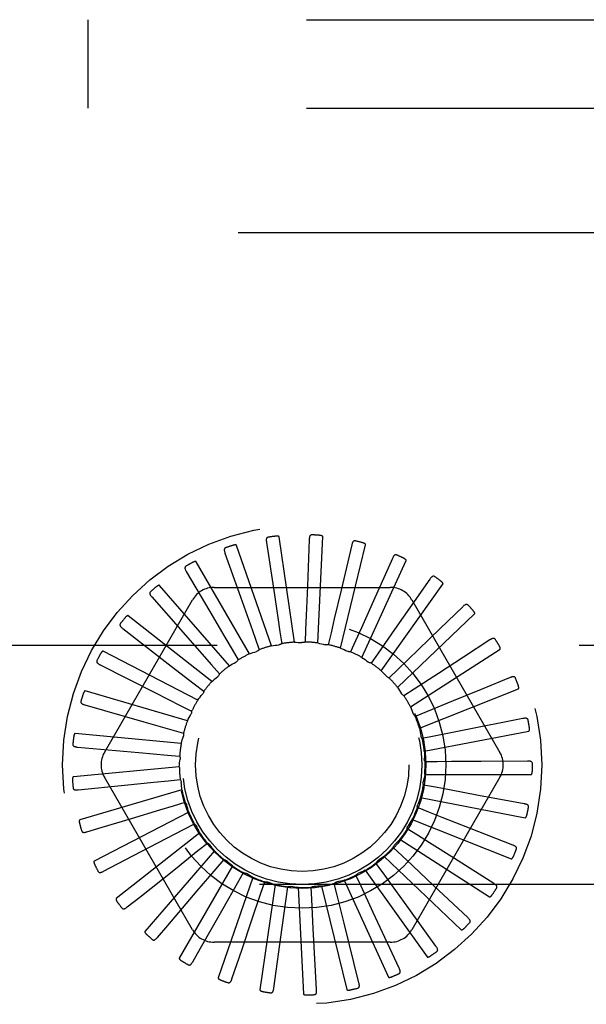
# Model space of a CAD drawing. Header units: inches. Extents: x 0 to 77.3, y 0 to 50.
# Tile 36 of 52: x 58.356 to 59.021, y 43.324 to 44.48. Entities that reach past the tile are written whole.
import ezdxf

# ---------------------------------------------------------------- set-up
doc = ezdxf.new("R2010")
doc.units = ezdxf.units.IN
doc.header["$LTSCALE"] = 4.25
doc.header["$MEASUREMENT"] = 0
doc.linetypes.add('HIDDEN', pattern=[0.2, 0.1, -0.1])
doc.layers.add('DEFAULT_2', color=8, linetype='HIDDEN')

msp = doc.modelspace()

# ---------------------------------------------------------------- linework, layer by layer
at = {"layer": 'DEFAULT_2', "color": 8, "linetype": 'HIDDEN'}
for p, q in [((57.842445, 44.479909), (73.532445, 44.479909)), ((58.436195, 44.375909), (58.436195, 44.479909)), ((57.842445, 44.375909), (73.532445, 44.375909)), ((57.762445, 44.229909), (61.012445, 44.229909)), ((58.678294, 43.74887), (58.660509, 43.872566)), ((58.695698, 43.869373), (58.693488, 43.814822)), ((58.705704, 43.748), (58.71165, 43.872827)), ((58.651215, 43.744536), (58.610341, 43.862632)), ((58.645499, 43.866156), (58.653653, 43.812172)), ((58.732454, 43.741958), (58.761917, 43.863405)), ((58.745599, 43.863032), (58.733105, 43.809884)), ((58.596816, 43.853496), (58.615039, 43.802031)), ((58.793398, 43.847361), (58.771072, 43.797539)), ((58.625445, 43.735156), (58.56296, 43.843383)), ((58.757578, 43.730964), (58.809492, 43.844639)), ((58.551408, 43.831852), (58.579042, 43.784766)), ((58.837368, 43.822928), (58.816266, 43.79284)), ((58.601916, 43.721069), (58.520079, 43.815514)), ((58.584003, 43.813242), (58.790887, 43.813242)), ((58.780166, 43.715413), (58.852655, 43.81721)), ((58.510917, 43.802006), (58.558514, 43.747853)), ((58.455302, 43.619492), (58.558744, 43.798659)), ((58.816266, 43.79284), (58.795963, 43.763906)), ((58.816146, 43.798659), (58.919588, 43.619492)), ((58.875919, 43.790615), (58.849504, 43.765065)), ((58.581478, 43.702783), (58.483246, 43.780034)), ((58.799404, 43.695868), (58.889848, 43.782107)), ((58.476806, 43.765036), (58.533792, 43.72087)), ((58.849504, 43.765065), (58.824092, 43.740495)), ((58.632207, 43.753481), (58.636945, 43.740032)), ((58.661323, 43.76125), (58.66343, 43.747147)), ((58.691383, 43.763368), (58.690782, 43.749122)), ((58.7213, 43.759759), (58.718014, 43.745884)), ((58.795963, 43.763906), (58.776427, 43.736084)), ((58.162445, 43.745409), (60.762445, 43.745409)), ((58.558514, 43.747853), (58.580945, 43.722309)), ((58.749994, 43.750554), (58.744142, 43.737551)), ((58.907658, 43.75159), (58.876885, 43.7315)), ((58.56487, 43.68096), (58.453793, 43.738224)), ((58.605088, 43.740342), (58.612285, 43.728033)), ((58.776427, 43.736084), (58.76822, 43.724424)), ((58.824092, 43.740495), (58.799644, 43.716874)), ((58.814595, 43.673036), (58.919725, 43.7406)), ((58.876885, 43.7315), (58.847283, 43.712184)), ((58.450309, 43.722279), (58.514623, 43.689695)), ((58.533792, 43.72087), (58.560652, 43.700032)), ((58.580945, 43.722309), (58.590342, 43.711584)), ((58.799644, 43.716874), (58.789378, 43.706977)), ((58.847283, 43.712184), (58.818806, 43.693617)), ((58.931438, 43.707264), (58.897419, 43.693361)), ((58.560652, 43.700032), (58.571909, 43.691279)), ((58.552692, 43.656389), (58.432786, 43.691596)), ((58.514623, 43.689695), (58.544941, 43.674317)), ((58.818806, 43.693617), (58.806853, 43.685842)), ((58.82519, 43.647742), (58.941207, 43.694188)), ((58.897419, 43.693361), (58.864696, 43.679996)), ((58.432382, 43.675279), (58.5017, 43.655456)), ((58.544941, 43.674317), (58.557651, 43.667853)), ((58.864696, 43.679996), (58.83322, 43.667153)), ((58.83322, 43.667153), (58.820012, 43.661781)), ((58.5017, 43.655456), (58.534381, 43.646094)), ((58.9464, 43.659238), (58.875703, 43.645094)), ((58.545385, 43.629956), (58.420982, 43.641835)), ((58.534381, 43.646094), (58.548084, 43.642152)), ((58.842366, 43.63844), (58.828379, 43.635665)), ((58.830807, 43.620899), (58.953517, 43.64455)), ((58.875703, 43.645094), (58.842366, 43.63844)), ((58.423673, 43.625737), (58.495491, 43.61939)), ((58.495491, 43.61939), (58.529352, 43.616382)), ((58.529352, 43.616382), (58.543554, 43.615105)), ((58.543212, 43.602618), (58.418809, 43.590739)), ((58.845912, 43.608515), (58.831653, 43.608437)), ((58.952002, 43.609249), (58.897407, 43.60886)), ((58.831242, 43.593479), (58.956211, 43.593479)), ((58.424498, 43.575441), (58.478809, 43.581017)), ((58.558744, 43.411159), (58.455302, 43.590326)), ((58.530038, 43.586256), (58.544225, 43.587689)), ((58.919588, 43.590326), (58.816146, 43.411159)), ((58.843731, 43.57846), (58.829715, 43.581082)), ((58.546252, 43.575364), (58.426345, 43.540156)), ((58.948042, 43.559102), (58.894361, 43.569053)), ((58.536413, 43.556803), (58.550072, 43.560896)), ((58.826481, 43.566472), (58.949191, 43.542821)), ((58.554395, 43.549177), (58.443318, 43.491913)), ((58.835901, 43.549361), (58.822634, 43.554588)), ((58.452588, 43.531565), (58.487101, 43.541965)), ((58.548246, 43.52909), (58.560884, 43.535693)), ((58.563196, 43.533174), (58.563315, 43.532932)), ((58.816694, 43.540854), (58.932711, 43.494407)), ((58.434827, 43.526211), (58.452588, 43.531565)), ((58.567347, 43.525004), (58.469115, 43.447753)), ((58.518134, 43.513313), (58.548246, 43.52909)), ((58.822706, 43.522269), (58.810668, 43.529912)), ((58.934664, 43.510612), (58.883836, 43.530542)), ((58.470712, 43.488444), (58.518134, 43.513313)), ((58.565111, 43.504116), (58.576271, 43.512992)), ((58.802236, 43.517551), (58.907366, 43.449987)), ((58.584639, 43.503719), (58.502802, 43.409274)), ((58.538528, 43.482926), (58.565111, 43.504116)), ((58.804622, 43.498164), (58.794248, 43.507948)), ((58.454286, 43.479825), (58.470712, 43.488444)), ((58.586397, 43.482786), (58.595675, 43.493613)), ((58.782303, 43.477917), (58.773968, 43.489487)), ((58.783628, 43.497405), (58.874073, 43.411167)), ((58.912351, 43.465529), (58.866213, 43.494719)), ((58.49667, 43.449532), (58.538528, 43.482926)), ((58.605647, 43.486092), (58.543163, 43.377865)), ((58.564304, 43.456948), (58.586397, 43.482786)), ((58.611335, 43.465869), (58.618396, 43.478257)), ((58.756555, 43.46226), (58.75056, 43.475198)), ((58.761545, 43.481145), (58.834034, 43.379348)), ((60.762445, 43.464409), (58.162445, 43.464409)), ((58.629612, 43.472759), (58.588739, 43.354663)), ((58.594532, 43.436317), (58.611335, 43.465869)), ((58.655667, 43.464202), (58.637882, 43.340505)), ((58.639023, 43.453978), (58.643613, 43.467478)), ((58.72831, 43.451759), (58.724872, 43.465598)), ((58.736783, 43.469358), (58.788697, 43.355682)), ((58.529523, 43.416235), (58.564304, 43.456948)), ((58.628117, 43.42178), (58.639023, 43.453978)), ((58.668462, 43.447542), (58.670414, 43.461667)), ((58.68287, 43.46073), (58.688816, 43.335903)), ((58.698587, 43.446793), (58.697831, 43.461032)), ((58.710239, 43.46247), (58.739701, 43.341024)), ((58.770881, 43.431431), (58.756555, 43.46226)), ((58.881909, 43.425484), (58.842128, 43.462878)), ((58.482171, 43.437959), (58.49667, 43.449532)), ((58.663847, 43.413861), (58.668462, 43.447542)), ((58.700429, 43.412848), (58.698587, 43.446793)), ((58.736542, 43.418776), (58.72831, 43.451759)), ((58.568084, 43.389758), (58.594532, 43.436317)), ((58.801293, 43.366062), (58.770881, 43.431431)), ((58.844438, 43.391924), (58.812454, 43.436171)), ((58.616789, 43.388297), (58.628117, 43.42178)), ((58.754034, 43.348832), (58.736542, 43.418776)), ((58.517476, 43.402128), (58.529523, 43.416235)), ((58.65409, 43.342427), (58.663847, 43.413861)), ((58.704368, 43.340858), (58.700429, 43.412848)), ((58.790887, 43.396576), (58.584003, 43.396576)), ((58.558925, 43.373626), (58.568084, 43.389758)), ((58.605018, 43.353483), (58.616789, 43.388297))]:
    msp.add_line(p, q, dxfattribs=at)
for points in [[(58.647355, 43.872189), (58.646907, 43.872076), (58.646517, 43.871892), (58.646183, 43.871633), (58.645907, 43.871314), (58.645691, 43.870949), (58.645527, 43.870538), (58.645409, 43.870085), (58.645333, 43.869596), (58.645295, 43.869076), (58.645288, 43.86853), (58.645307, 43.867964), (58.645351, 43.867378), (58.645414, 43.866775), (58.645499, 43.866156)], [(58.660509, 43.872566), (58.660453, 43.87273), (58.66036, 43.872871), (58.660229, 43.872989), (58.660068, 43.873088), (58.659889, 43.87317), (58.659692, 43.873238), (58.659484, 43.873294), (58.659264, 43.873339), (58.659033, 43.873376), (58.658791, 43.873404), (58.658539, 43.873426), (58.658279, 43.87344), (58.658011, 43.873448), (58.657733, 43.87345), (58.657446, 43.873446), (58.657148, 43.873436), (58.656838, 43.873419), (58.656516, 43.873396), (58.65618, 43.873365), (58.655831, 43.873326)], [(58.698664, 43.874946), (58.698202, 43.87492), (58.697783, 43.874813), (58.697407, 43.874622), (58.697075, 43.874361), (58.696794, 43.874043), (58.696555, 43.873671), (58.696354, 43.873248), (58.696187, 43.872782), (58.69605, 43.872279), (58.69594, 43.871745), (58.695852, 43.871185), (58.695784, 43.870601), (58.695732, 43.869997), (58.695698, 43.869373)], [(58.71165, 43.872827), (58.711626, 43.872998), (58.711562, 43.873155), (58.711455, 43.873295), (58.711316, 43.873423), (58.711155, 43.873537), (58.710975, 43.873641), (58.710781, 43.873735), (58.710574, 43.873821), (58.710354, 43.873901), (58.710122, 43.873975), (58.709879, 43.874044), (58.709626, 43.874107), (58.709364, 43.874166), (58.709092, 43.87422), (58.708809, 43.874271), (58.708515, 43.874317), (58.708208, 43.874359), (58.707887, 43.874397), (58.707549, 43.87443), (58.707195, 43.874458)], [(58.597497, 43.859772), (58.597078, 43.859576), (58.596729, 43.859322), (58.596451, 43.859004), (58.59624, 43.858639), (58.596097, 43.858239), (58.596014, 43.857805), (58.595984, 43.857338), (58.596002, 43.856843), (58.596062, 43.856325), (58.596159, 43.855788), (58.596285, 43.855236), (58.596439, 43.854668), (58.596615, 43.854089), (58.596816, 43.853496)], [(58.610341, 43.862632), (58.610255, 43.862782), (58.610138, 43.862903), (58.609986, 43.862994), (58.60981, 43.86306), (58.609618, 43.863107), (58.609412, 43.863136), (58.609197, 43.863152), (58.608973, 43.863155), (58.608738, 43.863147), (58.608496, 43.863129), (58.608245, 43.863103), (58.607986, 43.863068), (58.607721, 43.863025), (58.607448, 43.862974), (58.607167, 43.862916), (58.606877, 43.862849), (58.60657, 43.862773), (58.606264, 43.862691), (58.605971, 43.862606), (58.605687, 43.862518)], [(58.749565, 43.867943), (58.749107, 43.868004), (58.748676, 43.867979), (58.74827, 43.867863), (58.747895, 43.867669), (58.747559, 43.86741), (58.747254, 43.86709), (58.746976, 43.866713), (58.746724, 43.866287), (58.746495, 43.865819), (58.746286, 43.865315), (58.746093, 43.864782), (58.745916, 43.864221), (58.745751, 43.863638), (58.745599, 43.863032)], [(58.761917, 43.863405), (58.761925, 43.863577), (58.761892, 43.863743), (58.761814, 43.863901), (58.761701, 43.864052), (58.761565, 43.864195), (58.761408, 43.864331), (58.761235, 43.864461), (58.761048, 43.864584), (58.760847, 43.864705), (58.760633, 43.864821), (58.760408, 43.864934), (58.760171, 43.865045), (58.759925, 43.865152), (58.759668, 43.865257), (58.7594, 43.86536), (58.75912, 43.865461), (58.758821, 43.865562), (58.758518, 43.865659), (58.758228, 43.865745), (58.757944, 43.865824)], [(58.798222, 43.851433), (58.797784, 43.85158), (58.797356, 43.851637), (58.796935, 43.851599), (58.79653, 43.85148), (58.796151, 43.85129), (58.795791, 43.851033), (58.795447, 43.850715), (58.795119, 43.850345), (58.794805, 43.849929), (58.794505, 43.849473), (58.794215, 43.848986), (58.793934, 43.848469), (58.793662, 43.847928), (58.793398, 43.847361)], [(58.809492, 43.844639), (58.809533, 43.844807), (58.809531, 43.844976), (58.809484, 43.845147), (58.809403, 43.845316), (58.809296, 43.845482), (58.809167, 43.845646), (58.809022, 43.845805), (58.808862, 43.845962), (58.808687, 43.846118), (58.808499, 43.846273), (58.808299, 43.846427), (58.808088, 43.84658), (58.807866, 43.846732), (58.807634, 43.846884), (58.80739, 43.847035), (58.807134, 43.847188), (58.806865, 43.847341), (58.806581, 43.847496), (58.806282, 43.847651), (58.805968, 43.847807)], [(58.55089, 43.838144), (58.550515, 43.837872), (58.550221, 43.837556), (58.550007, 43.837192), (58.54987, 43.836793), (58.549805, 43.836373), (58.549806, 43.835931), (58.549865, 43.835467), (58.549976, 43.834984), (58.550133, 43.834487), (58.550329, 43.833978), (58.550558, 43.833459), (58.550817, 43.832932), (58.551099, 43.832396), (58.551408, 43.831852)], [(58.56296, 43.843383), (58.562847, 43.843513), (58.562709, 43.84361), (58.562543, 43.843671), (58.562357, 43.843703), (58.56216, 43.843712), (58.561952, 43.843702), (58.561739, 43.843677), (58.561517, 43.843637), (58.561289, 43.843585), (58.561054, 43.843522), (58.560812, 43.843448), (58.560565, 43.843365), (58.560313, 43.843273), (58.560055, 43.843171), (58.55979, 43.843061), (58.559517, 43.842941), (58.559236, 43.84281), (58.558945, 43.842669), (58.558645, 43.842515), (58.558336, 43.842349)], [(58.842875, 43.826013), (58.842473, 43.826241), (58.842063, 43.826378), (58.841643, 43.82642), (58.841223, 43.82638), (58.840815, 43.826264), (58.840412, 43.82608), (58.840015, 43.825834), (58.839622, 43.825532), (58.839235, 43.825183), (58.838854, 43.824793), (58.838477, 43.824369), (58.838104, 43.823915), (58.837734, 43.823435), (58.837368, 43.822928)], [(58.520079, 43.815514), (58.519943, 43.815621), (58.519789, 43.81569), (58.519614, 43.815718), (58.519426, 43.815715), (58.51923, 43.815687), (58.519028, 43.815637), (58.518823, 43.815572), (58.518613, 43.815491), (58.518399, 43.815397), (58.51818, 43.81529), (58.517957, 43.815172), (58.51773, 43.815044), (58.5175, 43.814905), (58.517265, 43.814757), (58.517026, 43.814598), (58.516781, 43.814428), (58.51653, 43.814248), (58.516271, 43.814054), (58.516004, 43.813844), (58.515728, 43.81362)], [(58.653653, 43.812172), (58.65882, 43.777891), (58.661323, 43.76125)], [(58.693488, 43.814822), (58.692074, 43.780183), (58.691383, 43.763368)], [(58.852655, 43.81721), (58.852727, 43.817367), (58.852758, 43.817533), (58.852744, 43.817709), (58.852696, 43.817891), (58.852623, 43.818074), (58.852527, 43.818259), (58.852415, 43.818443), (58.852287, 43.818628), (58.852145, 43.818814), (58.85199, 43.819002), (58.851823, 43.819191), (58.851644, 43.819381), (58.851456, 43.819572), (58.851256, 43.819765), (58.851045, 43.81996), (58.850823, 43.820158), (58.850583, 43.820363), (58.850338, 43.820565), (58.850099, 43.820755), (58.849863, 43.820935)], [(58.509217, 43.808085), (58.508901, 43.807748), (58.508672, 43.807382), (58.508531, 43.806984), (58.508472, 43.806566), (58.508487, 43.806142), (58.508572, 43.805708), (58.508718, 43.805263), (58.508918, 43.804811), (58.509166, 43.804352), (58.509455, 43.80389), (58.509778, 43.803423), (58.510132, 43.802954), (58.510511, 43.802482), (58.510917, 43.802006)], [(58.615039, 43.802031), (58.6266, 43.769348), (58.632207, 43.753481)], [(58.733105, 43.809884), (58.725161, 43.776139), (58.7213, 43.759759)], [(58.771072, 43.797539), (58.756885, 43.765907), (58.749994, 43.750554)], [(58.88191, 43.792602), (58.881558, 43.792902), (58.881182, 43.793114), (58.880778, 43.793235), (58.880358, 43.793275), (58.879935, 43.793239), (58.879505, 43.793134), (58.879068, 43.792967), (58.878625, 43.792745), (58.87818, 43.792476), (58.877731, 43.792165), (58.877281, 43.79182), (58.876829, 43.791444), (58.876375, 43.791043), (58.875919, 43.790615)], [(58.483246, 43.780034), (58.483092, 43.780113), (58.482928, 43.780152), (58.482751, 43.780147), (58.482567, 43.780107), (58.48238, 43.780043), (58.482191, 43.779956), (58.482002, 43.779853), (58.481812, 43.779734), (58.481619, 43.779601), (58.481424, 43.779455), (58.481227, 43.779297), (58.481029, 43.779127), (58.480829, 43.778948), (58.480627, 43.778758), (58.480422, 43.778557), (58.480213, 43.778344), (58.479997, 43.778114), (58.479783, 43.777879), (58.479584, 43.77765), (58.479394, 43.777424)], [(58.579042, 43.784766), (58.596579, 43.754861), (58.605088, 43.740342)], [(58.889848, 43.782107), (58.889948, 43.782248), (58.89001, 43.782405), (58.89003, 43.78258), (58.890017, 43.782768), (58.88998, 43.782962), (58.889921, 43.783162), (58.889846, 43.783363), (58.889755, 43.783569), (58.889651, 43.783779), (58.889534, 43.783992), (58.889405, 43.78421), (58.889266, 43.78443), (58.889117, 43.784654), (58.888957, 43.784881), (58.888788, 43.785112), (58.888606, 43.785349), (58.888414, 43.785592), (58.888208, 43.78584), (58.887987, 43.786096), (58.887752, 43.786359)], [(58.473987, 43.770684), (58.47374, 43.770293), (58.473584, 43.76989), (58.473522, 43.769472), (58.473542, 43.769051), (58.473638, 43.768638), (58.473803, 43.768227), (58.47403, 43.767818), (58.474313, 43.767412), (58.474643, 43.767009), (58.475015, 43.766609), (58.47542, 43.766212), (58.475856, 43.765818), (58.476317, 43.765426), (58.476806, 43.765036)], [(58.913918, 43.752407), (58.913629, 43.752768), (58.913299, 43.753047), (58.912925, 43.753243), (58.91252, 43.753362), (58.912098, 43.753406), (58.911656, 43.753385), (58.911195, 43.753304), (58.910719, 43.75317), (58.91023, 43.752989), (58.90973, 43.752769), (58.909223, 43.752516), (58.908708, 43.752232), (58.908187, 43.751924), (58.907658, 43.75159)], [(58.651215, 43.744536), (58.653414, 43.744891), (58.655616, 43.745212), (58.65782, 43.745499), (58.660026, 43.745753)], [(58.66343, 43.747147), (58.662926, 43.746784), (58.662392, 43.746471), (58.661823, 43.746207), (58.661232, 43.745997), (58.660635, 43.745846), (58.660026, 43.745753)], [(58.678294, 43.74887), (58.680521, 43.748802), (58.682744, 43.7487), (58.684962, 43.748565), (58.687176, 43.748397)], [(58.690782, 43.749122), (58.690219, 43.74886), (58.689635, 43.748654), (58.689026, 43.748503), (58.688407, 43.748408), (58.687792, 43.748373), (58.687176, 43.748397)], [(58.705704, 43.748), (58.707878, 43.747512), (58.710041, 43.746991), (58.712194, 43.746439), (58.714336, 43.745855)], [(58.718014, 43.745884), (58.717412, 43.745734), (58.7168, 43.745642), (58.716173, 43.745609), (58.715547, 43.745633), (58.714937, 43.745715), (58.714336, 43.745854)], [(58.732454, 43.741958), (58.734496, 43.741068), (58.736522, 43.740147), (58.738531, 43.739198), (58.740524, 43.738218)], [(58.919725, 43.7406), (58.91985, 43.740719), (58.919941, 43.740861), (58.919993, 43.74103), (58.920016, 43.741217), (58.920016, 43.741415), (58.919996, 43.741622), (58.919961, 43.741834), (58.91991, 43.742053), (58.919848, 43.742279), (58.919774, 43.742511), (58.919689, 43.742748), (58.919593, 43.742991), (58.919489, 43.743239), (58.919376, 43.743492), (58.919253, 43.743751), (58.91912, 43.744018), (58.918976, 43.744293), (58.918821, 43.744576), (58.918652, 43.74487), (58.91847, 43.745174)], [(58.453793, 43.738224), (58.453627, 43.738273), (58.453459, 43.73828), (58.453286, 43.738241), (58.453113, 43.738168), (58.452942, 43.738069), (58.452773, 43.737948), (58.452606, 43.737811), (58.452442, 43.737658), (58.452278, 43.737491), (58.452114, 43.737311), (58.451951, 43.737118), (58.451788, 43.736915), (58.451626, 43.736701), (58.451463, 43.736476), (58.4513, 43.736239), (58.451135, 43.735991), (58.450969, 43.735729), (58.450801, 43.735453), (58.450632, 43.735161), (58.450461, 43.734854)], [(58.625445, 43.735156), (58.627537, 43.735921), (58.629639, 43.736653), (58.631748, 43.737352), (58.633866, 43.738018)], [(58.636945, 43.740032), (58.636519, 43.739579), (58.636054, 43.739172), (58.635545, 43.738805), (58.635005, 43.738487), (58.634447, 43.738226), (58.633866, 43.738018)], [(58.744142, 43.737551), (58.743521, 43.737518), (58.742903, 43.737543), (58.742282, 43.737629), (58.741671, 43.737772), (58.741088, 43.737968), (58.740524, 43.738218)], [(58.757578, 43.730964), (58.759414, 43.729702), (58.761229, 43.728415), (58.763023, 43.727103), (58.764794, 43.725764)], [(58.446471, 43.727291), (58.446303, 43.72686), (58.446226, 43.726435), (58.446244, 43.726013), (58.446343, 43.725603), (58.446516, 43.725216), (58.446755, 43.724844), (58.447056, 43.724485), (58.44741, 43.724139), (58.447811, 43.723806), (58.448252, 43.723484), (58.448724, 43.723171), (58.449227, 43.722867), (58.449755, 43.722569), (58.450309, 43.722279)], [(58.601916, 43.721069), (58.603826, 43.722216), (58.605751, 43.723332), (58.60769, 43.724418), (58.609643, 43.725473)], [(58.612285, 43.728033), (58.611953, 43.727508), (58.611573, 43.727019), (58.611143, 43.726563), (58.610673, 43.726149), (58.610174, 43.725787), (58.609643, 43.725473)], [(58.76822, 43.724424), (58.767604, 43.724509), (58.767002, 43.724651), (58.766408, 43.724853), (58.765836, 43.725108), (58.7653, 43.725411), (58.764794, 43.725764)], [(58.581478, 43.702783), (58.583137, 43.704271), (58.584815, 43.705731), (58.586514, 43.707164), (58.588232, 43.70857)], [(58.590342, 43.711584), (58.590115, 43.711005), (58.589835, 43.710454), (58.589498, 43.709924), (58.589115, 43.709428), (58.588695, 43.708979), (58.588233, 43.70857)], [(58.780166, 43.715413), (58.781731, 43.713827), (58.78327, 43.71222), (58.784782, 43.710591), (58.786268, 43.708941)], [(58.789378, 43.706977), (58.78879, 43.707177), (58.788226, 43.707431), (58.787681, 43.707741), (58.787167, 43.7081), (58.786698, 43.708499), (58.786268, 43.708941)], [(58.937739, 43.706882), (58.937524, 43.707291), (58.937253, 43.707627), (58.936923, 43.70789), (58.936547, 43.708083), (58.936141, 43.708207), (58.935704, 43.708269), (58.935236, 43.708277), (58.934742, 43.708236), (58.934228, 43.708151), (58.933696, 43.708029), (58.93315, 43.707876), (58.932591, 43.707696), (58.932021, 43.707492), (58.931438, 43.707264)], [(58.799404, 43.695868), (58.800639, 43.694017), (58.801845, 43.692148), (58.803022, 43.690262), (58.804171, 43.688359)], [(58.941207, 43.694188), (58.941353, 43.694281), (58.941468, 43.694404), (58.941552, 43.69456), (58.94161, 43.694739), (58.941647, 43.694933), (58.941667, 43.69514), (58.941672, 43.695356), (58.941664, 43.69558), (58.941645, 43.695814), (58.941616, 43.696055), (58.941578, 43.696305), (58.94153, 43.696561), (58.941475, 43.696824), (58.941411, 43.697094), (58.94134, 43.697372), (58.94126, 43.697659), (58.941169, 43.697962), (58.941072, 43.698264), (58.940974, 43.698551), (58.940873, 43.698829)], [(58.432786, 43.691596), (58.432613, 43.691613), (58.432446, 43.691588), (58.432284, 43.691517), (58.432128, 43.691412), (58.431979, 43.691283), (58.431836, 43.691132), (58.431698, 43.690966), (58.431566, 43.690785), (58.431436, 43.690589), (58.43131, 43.690381), (58.431186, 43.690162), (58.431064, 43.689931), (58.430945, 43.68969), (58.430828, 43.689438), (58.430713, 43.689175), (58.430599, 43.6889), (58.430483, 43.688607), (58.430372, 43.688309), (58.430271, 43.688022), (58.430179, 43.68774)], [(58.56487, 43.68096), (58.566217, 43.682735), (58.567589, 43.684487), (58.568986, 43.686215), (58.570407, 43.687921)], [(58.571909, 43.691279), (58.571795, 43.690668), (58.571624, 43.690074), (58.571394, 43.68949), (58.571112, 43.688931), (58.570784, 43.688409), (58.570407, 43.687921)], [(58.806853, 43.685842), (58.806313, 43.686149), (58.805807, 43.686505), (58.80533, 43.686913), (58.804894, 43.687363), (58.804509, 43.687843), (58.804171, 43.688359)], [(58.427665, 43.679474), (58.427582, 43.67902), (58.427586, 43.678588), (58.427683, 43.678177), (58.427859, 43.677793), (58.428102, 43.677445), (58.428407, 43.677126), (58.42877, 43.67683), (58.429184, 43.676558), (58.42964, 43.676307), (58.430134, 43.676074), (58.430657, 43.675856), (58.431208, 43.675652), (58.431783, 43.67546), (58.432382, 43.675279)], [(58.814595, 43.673036), (58.815458, 43.670982), (58.816289, 43.668918), (58.817088, 43.666844), (58.817854, 43.66476)], [(58.552692, 43.656389), (58.553679, 43.658386), (58.554695, 43.660366), (58.555739, 43.662327), (58.556812, 43.664271)], [(58.557651, 43.667853), (58.557655, 43.667232), (58.5576, 43.666616), (58.557484, 43.665999), (58.557313, 43.665396), (58.557089, 43.664822), (58.556812, 43.664271)], [(58.820012, 43.661781), (58.81954, 43.662185), (58.81911, 43.66263), (58.818719, 43.663121), (58.818376, 43.663646), (58.818089, 43.66419), (58.817854, 43.66476)], [(58.952515, 43.65767), (58.95238, 43.658113), (58.952178, 43.658494), (58.951904, 43.658815), (58.951572, 43.659076), (58.951196, 43.659274), (58.950778, 43.659418), (58.95032, 43.659514), (58.949828, 43.659567), (58.949307, 43.659581), (58.948762, 43.659562), (58.948197, 43.659516), (58.947613, 43.659444), (58.947015, 43.659352), (58.9464, 43.659238)], [(58.953517, 43.64455), (58.953678, 43.644614), (58.953815, 43.644713), (58.953927, 43.64485), (58.954017, 43.645015), (58.954091, 43.645198), (58.954149, 43.645398), (58.954195, 43.645608), (58.95423, 43.64583), (58.954256, 43.646063), (58.954273, 43.646306), (58.954282, 43.646558), (58.954284, 43.646819), (58.954279, 43.647088), (58.954268, 43.647365), (58.95425, 43.647651), (58.954226, 43.647948), (58.954195, 43.648257), (58.954156, 43.648578), (58.954109, 43.648911), (58.954053, 43.649257)], [(58.420982, 43.641835), (58.42081, 43.641819), (58.420651, 43.641763), (58.420505, 43.641662), (58.420371, 43.64153), (58.420249, 43.641375), (58.420137, 43.641199), (58.420034, 43.64101), (58.419938, 43.640807), (58.419847, 43.640591), (58.419763, 43.640363), (58.419682, 43.640124), (58.419607, 43.639874), (58.419536, 43.639615), (58.419469, 43.639346), (58.419405, 43.639066), (58.419345, 43.638774), (58.419287, 43.638469), (58.419234, 43.638151), (58.419186, 43.637818), (58.419141, 43.63747)], [(58.545385, 43.629956), (58.545976, 43.632104), (58.546599, 43.63424), (58.547253, 43.636364), (58.547939, 43.638476)], [(58.548084, 43.642152), (58.548206, 43.641542), (58.548268, 43.640927), (58.548272, 43.6403), (58.548217, 43.639675), (58.548107, 43.63907), (58.547939, 43.638476)], [(58.82519, 43.647742), (58.825649, 43.645562), (58.826074, 43.643378), (58.826466, 43.64119), (58.826824, 43.638999)], [(58.828379, 43.635665), (58.827992, 43.636151), (58.827654, 43.636669), (58.827364, 43.637225), (58.827126, 43.637805), (58.826947, 43.638394), (58.826824, 43.638999)], [(58.418248, 43.628965), (58.418252, 43.628502), (58.418338, 43.628078), (58.418511, 43.627693), (58.418757, 43.627349), (58.419061, 43.627053), (58.419421, 43.626797), (58.419834, 43.626576), (58.420291, 43.626387), (58.420787, 43.626227), (58.421316, 43.626091), (58.421871, 43.625977), (58.422451, 43.625881), (58.423051, 43.625801), (58.423673, 43.625737)], [(58.543554, 43.615105), (58.543789, 43.614529), (58.543967, 43.613937), (58.544089, 43.613321), (58.544154, 43.612698), (58.54416, 43.612082), (58.544107, 43.611468)], [(58.830807, 43.620899), (58.830845, 43.618672), (58.830849, 43.616447), (58.83082, 43.614224), (58.830757, 43.612005)], [(58.543212, 43.602618), (58.543386, 43.60484), (58.543593, 43.607055), (58.543833, 43.609264), (58.544107, 43.611468)], [(58.831653, 43.608437), (58.831365, 43.608988), (58.831131, 43.609561), (58.830951, 43.610162), (58.830827, 43.610776), (58.830763, 43.611388), (58.830757, 43.612005)], [(58.897407, 43.60886), (58.86274, 43.608625), (58.845912, 43.608515)], [(58.957709, 43.606552), (58.957661, 43.607012), (58.957535, 43.607425), (58.957326, 43.607792), (58.95705, 43.608111), (58.956719, 43.608376), (58.956335, 43.608597), (58.955904, 43.608778), (58.95543, 43.608923), (58.954922, 43.609035), (58.954383, 43.60912), (58.953819, 43.609181), (58.953233, 43.609221), (58.952627, 43.609244), (58.952002, 43.609249)], [(58.418809, 43.590739), (58.418644, 43.590691), (58.418498, 43.590606), (58.418374, 43.590481), (58.418268, 43.590326), (58.418178, 43.590151), (58.4181, 43.589958), (58.418035, 43.589753), (58.417979, 43.589536), (58.417931, 43.589307), (58.417891, 43.589068), (58.417857, 43.588818), (58.417831, 43.588559), (58.41781, 43.588292), (58.417794, 43.588016), (58.417785, 43.58773), (58.417781, 43.587433), (58.417782, 43.587119), (58.41779, 43.586802), (58.417803, 43.586491), (58.417823, 43.586184)], [(58.831242, 43.593479), (58.830858, 43.591284), (58.830441, 43.589099), (58.829992, 43.586922), (58.82951, 43.584755)], [(58.956211, 43.593479), (58.956381, 43.593511), (58.956533, 43.593582), (58.956669, 43.593695), (58.956789, 43.593839), (58.956896, 43.594005), (58.956991, 43.59419), (58.957076, 43.594387), (58.957152, 43.594598), (58.957221, 43.594821), (58.957284, 43.595055), (58.957341, 43.5953), (58.957392, 43.595555), (58.957439, 43.595819), (58.95748, 43.596093), (58.957517, 43.596377), (58.957549, 43.596672), (58.957577, 43.596986), (58.9576, 43.5973), (58.957616, 43.597596), (58.957625, 43.597878)], [(58.478809, 43.581017), (58.513296, 43.584547), (58.530038, 43.586256)], [(58.544225, 43.587689), (58.544564, 43.587168), (58.544851, 43.58662), (58.545088, 43.586039), (58.545269, 43.585439), (58.545391, 43.584836), (58.545456, 43.584223)], [(58.546252, 43.575364), (58.546002, 43.577578), (58.545786, 43.579792), (58.545604, 43.582007), (58.545456, 43.584223)], [(58.829715, 43.581082), (58.829536, 43.581677), (58.829415, 43.582284), (58.829352, 43.582908), (58.829347, 43.583534), (58.829399, 43.584148), (58.82951, 43.584755)], [(58.418561, 43.577582), (58.418652, 43.57713), (58.418816, 43.576731), (58.41906, 43.576385), (58.419365, 43.576094), (58.41972, 43.575861), (58.420122, 43.575678), (58.420569, 43.575539), (58.421054, 43.57544), (58.421571, 43.575376), (58.422116, 43.575343), (58.422683, 43.575336), (58.423271, 43.575352), (58.423875, 43.575386), (58.424498, 43.575441)], [(58.894361, 43.569053), (58.860276, 43.575383), (58.843731, 43.57846)], [(58.487101, 43.541965), (58.520297, 43.551957), (58.536413, 43.556803)], [(58.550072, 43.560896), (58.550504, 43.560449), (58.550889, 43.559965), (58.551231, 43.559439), (58.551523, 43.558884), (58.551757, 43.558315), (58.551937, 43.557725)], [(58.554395, 43.549177), (58.553731, 43.551303), (58.5531, 43.553437), (58.552502, 43.555577), (58.551937, 43.557725)], [(58.822634, 43.554588), (58.822571, 43.555206), (58.822568, 43.555824), (58.822624, 43.556449), (58.822737, 43.557066), (58.822905, 43.557658), (58.823129, 43.558233)], [(58.826481, 43.566472), (58.825688, 43.564389), (58.824865, 43.562322), (58.824012, 43.56027), (58.823129, 43.558233)], [(58.953136, 43.555375), (58.953176, 43.555835), (58.953131, 43.556264), (58.952995, 43.556664), (58.952783, 43.55703), (58.952509, 43.557353), (58.952174, 43.557643), (58.951785, 43.557902), (58.951347, 43.558134), (58.950869, 43.55834), (58.950356, 43.558525), (58.949814, 43.558692), (58.949246, 43.558843), (58.948656, 43.55898), (58.948042, 43.559102)], [(58.883836, 43.530542), (58.851565, 43.543208), (58.835901, 43.549361)], [(58.949191, 43.542821), (58.949364, 43.542821), (58.949528, 43.542862), (58.949682, 43.542948), (58.949828, 43.543067), (58.949964, 43.54321), (58.950093, 43.543374), (58.950213, 43.543552), (58.950328, 43.543745), (58.950439, 43.543952), (58.950545, 43.544171), (58.950647, 43.544401), (58.950746, 43.544643), (58.950842, 43.544894), (58.950934, 43.545155), (58.951024, 43.545428), (58.951112, 43.545713), (58.951198, 43.546011), (58.951281, 43.546323), (58.951362, 43.546651), (58.951439, 43.546995)], [(58.426345, 43.540156), (58.426191, 43.540077), (58.426064, 43.539965), (58.425966, 43.539818), (58.425892, 43.539645), (58.425836, 43.539456), (58.425797, 43.539252), (58.425771, 43.539038), (58.425758, 43.538813), (58.425754, 43.538579), (58.42576, 43.538336), (58.425775, 43.538084), (58.425798, 43.537824), (58.425828, 43.537557), (58.425865, 43.537282), (58.42591, 43.536999), (58.425963, 43.536705), (58.426025, 43.536396), (58.426092, 43.536086), (58.426163, 43.53579), (58.426237, 43.535503)], [(58.560884, 43.535693), (58.561355, 43.535365), (58.561793, 43.534998), (58.562202, 43.534589), (58.562575, 43.534146), (58.562905, 43.533675), (58.563196, 43.533174)], [(58.567347, 43.525004), (58.566641, 43.526308), (58.565949, 43.52762), (58.565271, 43.528938), (58.564606, 43.530263), (58.563954, 43.531594), (58.563315, 43.532932)], [(58.810668, 43.529912), (58.810723, 43.530531), (58.810836, 43.531139), (58.81101, 43.531742), (58.811238, 43.532326), (58.811515, 43.532876), (58.811843, 43.533398)], [(58.816694, 43.540854), (58.815521, 43.538959), (58.814322, 43.537085), (58.813096, 43.535231), (58.811843, 43.533398)], [(58.428591, 43.52719), (58.428766, 43.526763), (58.429004, 43.526402), (58.429308, 43.526108), (58.429663, 43.525881), (58.430055, 43.525719), (58.430485, 43.525615), (58.43095, 43.525563), (58.431445, 43.525557), (58.431965, 43.525593), (58.432506, 43.525664), (58.433064, 43.525764), (58.433638, 43.52589), (58.434225, 43.526039), (58.434827, 43.526211)], [(58.866213, 43.494719), (58.836922, 43.513263), (58.822706, 43.522269)], [(58.576271, 43.512992), (58.576837, 43.512738), (58.577375, 43.512432), (58.577888, 43.51207), (58.578365, 43.511664), (58.578794, 43.511222), (58.57918, 43.510741)], [(58.584639, 43.503719), (58.583233, 43.505446), (58.581854, 43.507192), (58.580503, 43.508957), (58.57918, 43.510741)], [(58.794248, 43.507948), (58.794421, 43.508549), (58.794647, 43.509125), (58.794928, 43.509677), (58.795258, 43.510201), (58.795636, 43.51069), (58.796062, 43.511148)], [(58.802236, 43.517551), (58.800726, 43.515912), (58.799194, 43.514299), (58.797639, 43.512711), (58.796062, 43.511148)], [(58.938961, 43.505987), (58.939087, 43.506432), (58.939123, 43.506862), (58.939066, 43.507281), (58.938927, 43.507679), (58.938719, 43.508049), (58.938445, 43.508396), (58.938112, 43.508725), (58.937726, 43.509035), (58.937296, 43.509329), (58.936826, 43.509607), (58.936326, 43.509874), (58.935796, 43.510129), (58.935243, 43.510375), (58.934664, 43.510612)], [(58.842128, 43.462878), (58.816876, 43.486631), (58.804622, 43.498164)], [(58.443318, 43.491913), (58.443182, 43.491806), (58.443079, 43.491672), (58.44301, 43.491509), (58.44297, 43.491326), (58.442951, 43.491129), (58.442951, 43.490921), (58.442966, 43.490706), (58.442995, 43.490483), (58.443036, 43.490253), (58.443088, 43.490015), (58.44315, 43.48977), (58.443222, 43.489519), (58.443302, 43.489263), (58.443391, 43.489), (58.443489, 43.48873), (58.443596, 43.488452), (58.443713, 43.488165), (58.44384, 43.487868), (58.443979, 43.487561), (58.44413, 43.487244)], [(58.595675, 43.493613), (58.59628, 43.493471), (58.596866, 43.493272), (58.597438, 43.493014), (58.597983, 43.492706), (58.598488, 43.492353), (58.598958, 43.491954)], [(58.605647, 43.486092), (58.603939, 43.487522), (58.602254, 43.488975), (58.600594, 43.490453), (58.598958, 43.491954)], [(58.773968, 43.489487), (58.774249, 43.490041), (58.77458, 43.490564), (58.774965, 43.491059), (58.775394, 43.491516), (58.775855, 43.491924), (58.776354, 43.492286)], [(58.783628, 43.497405), (58.781836, 43.496082), (58.780026, 43.494788), (58.778199, 43.493522), (58.776354, 43.492286)], [(58.932711, 43.494407), (58.932881, 43.494374), (58.933049, 43.494384), (58.933217, 43.494439), (58.933383, 43.494528), (58.933544, 43.494643), (58.933701, 43.494779), (58.933853, 43.494931), (58.934002, 43.495099), (58.93415, 43.495281), (58.934296, 43.495476), (58.93444, 43.495683), (58.934583, 43.495902), (58.934724, 43.49613), (58.934864, 43.49637), (58.935004, 43.49662), (58.935144, 43.496883), (58.935285, 43.497159), (58.935426, 43.49745), (58.935567, 43.497758), (58.935709, 43.498082)], [(58.447977, 43.479606), (58.448231, 43.479219), (58.448532, 43.47891), (58.448886, 43.47868), (58.449278, 43.478523), (58.449694, 43.478439), (58.450136, 43.478418), (58.450603, 43.478455), (58.45109, 43.478543), (58.451594, 43.478677), (58.452112, 43.478849), (58.452641, 43.479052), (58.45318, 43.479285), (58.453728, 43.479542), (58.454286, 43.479825)], [(58.618396, 43.478257), (58.619017, 43.478231), (58.61963, 43.478147), (58.620241, 43.478002), (58.620834, 43.477803), (58.621397, 43.477552), (58.621934, 43.477249)], [(58.629612, 43.472759), (58.627664, 43.473839), (58.625734, 43.474948), (58.623825, 43.476085), (58.621934, 43.477249)], [(58.75056, 43.475198), (58.750941, 43.475689), (58.751366, 43.476139), (58.751838, 43.476553), (58.752345, 43.476921), (58.752875, 43.477234), (58.753434, 43.477495)], [(58.761545, 43.481145), (58.759534, 43.480185), (58.757512, 43.479257), (58.755479, 43.47836), (58.753434, 43.477495)], [(58.812454, 43.436171), (58.792153, 43.464273), (58.782303, 43.477917)], [(58.643613, 43.467478), (58.644228, 43.467571), (58.644845, 43.467604), (58.645472, 43.467577), (58.646093, 43.467493), (58.646693, 43.467354), (58.647278, 43.467158)], [(58.655667, 43.464202), (58.653549, 43.464894), (58.651445, 43.465618), (58.649354, 43.466372), (58.647278, 43.467158)], [(58.724872, 43.465598), (58.725339, 43.466008), (58.725841, 43.466369), (58.726382, 43.466686), (58.72695, 43.466951), (58.72753, 43.467158), (58.728128, 43.467309)], [(58.736783, 43.469358), (58.734627, 43.468796), (58.732466, 43.468267), (58.7303, 43.467771), (58.728128, 43.467309)], [(58.915694, 43.460176), (58.915902, 43.460588), (58.91602, 43.461004), (58.916042, 43.461425), (58.915982, 43.461843), (58.915847, 43.462245), (58.915644, 43.462638), (58.915379, 43.463024), (58.915059, 43.463402), (58.914692, 43.463771), (58.914284, 43.464134), (58.913843, 43.46449), (58.913371, 43.464841), (58.912874, 43.465188), (58.912351, 43.465529)], [(58.670414, 43.461667), (58.671, 43.461874), (58.6716, 43.462023), (58.672221, 43.462116), (58.672846, 43.462151), (58.673462, 43.462127), (58.674073, 43.462046)], [(58.68287, 43.46073), (58.680659, 43.46101), (58.678457, 43.461322), (58.676261, 43.461667), (58.674073, 43.462046)], [(58.697831, 43.461032), (58.698367, 43.461346), (58.698928, 43.461607), (58.69952, 43.461815), (58.700127, 43.461968), (58.700736, 43.462061), (58.701352, 43.462097)], [(58.710239, 43.46247), (58.708015, 43.462326), (58.705793, 43.462216), (58.703572, 43.462139), (58.701352, 43.462097)], [(58.907366, 43.449987), (58.907526, 43.449923), (58.907694, 43.4499), (58.907869, 43.449922), (58.908049, 43.449979), (58.908228, 43.450061), (58.908408, 43.450165), (58.908587, 43.450286), (58.908765, 43.450422), (58.908944, 43.450573), (58.909124, 43.450737), (58.909305, 43.450913), (58.909487, 43.451101), (58.909669, 43.451298), (58.909852, 43.451507), (58.910037, 43.451726), (58.910224, 43.451958), (58.910418, 43.452207), (58.910608, 43.452462), (58.910785, 43.452708), (58.910953, 43.452952)], [(58.469115, 43.447753), (58.469001, 43.447623), (58.468925, 43.447472), (58.468889, 43.447299), (58.468883, 43.447111), (58.468902, 43.446914), (58.468942, 43.44671), (58.468997, 43.446502), (58.469068, 43.446289), (58.469152, 43.44607), (58.469248, 43.445846), (58.469355, 43.445618), (58.469473, 43.445385), (58.4696, 43.445149), (58.469737, 43.444907), (58.469884, 43.444661), (58.470042, 43.444408), (58.470214, 43.444143), (58.470392, 43.443881), (58.470568, 43.443632), (58.470744, 43.443393)], [(58.476018, 43.436551), (58.47634, 43.436219), (58.476695, 43.435973), (58.477086, 43.435813), (58.4775, 43.435734), (58.477925, 43.435729), (58.478362, 43.435793), (58.478814, 43.435917), (58.479275, 43.436096), (58.479744, 43.436322), (58.480221, 43.436589), (58.480701, 43.436889), (58.481187, 43.43722), (58.481677, 43.437576), (58.482171, 43.437959)], [(58.884178, 43.419594), (58.884461, 43.41996), (58.884655, 43.420346), (58.884757, 43.420756), (58.884776, 43.421178), (58.88472, 43.421598), (58.884595, 43.422022), (58.884408, 43.422451), (58.884165, 43.422883), (58.883875, 43.423315), (58.883543, 43.423748), (58.883177, 43.424182), (58.88278, 43.424615), (58.882358, 43.42505), (58.881909, 43.425484)], [(58.502802, 43.409274), (58.502715, 43.409124), (58.502669, 43.408962), (58.502666, 43.408785), (58.502697, 43.408599), (58.502752, 43.40841), (58.50283, 43.408217), (58.502924, 43.408023), (58.503034, 43.407827), (58.503157, 43.407628), (58.503294, 43.407427), (58.503442, 43.407223), (58.503602, 43.407016), (58.503772, 43.406808), (58.503952, 43.406597), (58.504143, 43.406383), (58.504346, 43.406165), (58.504561, 43.405941), (58.50479, 43.405713), (58.505034, 43.40548), (58.505292, 43.405241)], [(58.874073, 43.411167), (58.874218, 43.411073), (58.874378, 43.411019), (58.874554, 43.411008), (58.874741, 43.411029), (58.874933, 43.411076), (58.87513, 43.411144), (58.875328, 43.411229), (58.875529, 43.411329), (58.875733, 43.411443), (58.875941, 43.41157), (58.876152, 43.411709), (58.876366, 43.411858), (58.876582, 43.412018), (58.876801, 43.412188), (58.877024, 43.412369), (58.877252, 43.412561), (58.877485, 43.412765), (58.877724, 43.412983), (58.877968, 43.413215), (58.878218, 43.413461)], [(58.511701, 43.399581), (58.512079, 43.399316), (58.512473, 43.399141), (58.512887, 43.399059), (58.513309, 43.399059), (58.513727, 43.399134), (58.514145, 43.399279), (58.514565, 43.399487), (58.514984, 43.39975), (58.515402, 43.400061), (58.51582, 43.400413), (58.516235, 43.400799), (58.51665, 43.401216), (58.517063, 43.401658), (58.517476, 43.402128)], [(58.845552, 43.385711), (58.845899, 43.386017), (58.846162, 43.386359), (58.84634, 43.386742), (58.846439, 43.387153), (58.846463, 43.387576), (58.846421, 43.388016), (58.846318, 43.388473), (58.846161, 43.388943), (58.845958, 43.389422), (58.845714, 43.38991), (58.845437, 43.390405), (58.84513, 43.390906), (58.844797, 43.391412), (58.844438, 43.391924)], [(58.543163, 43.377865), (58.543106, 43.377702), (58.543091, 43.377534), (58.543122, 43.37736), (58.543187, 43.377183), (58.543277, 43.377008), (58.54339, 43.376833), (58.543519, 43.37666), (58.543664, 43.376489), (58.543823, 43.376317), (58.543996, 43.376145), (58.54418, 43.375972), (58.544376, 43.3758), (58.544582, 43.375628), (58.544799, 43.375455), (58.545027, 43.37528), (58.545267, 43.375104), (58.545521, 43.374926), (58.545789, 43.374745), (58.546073, 43.374561), (58.546374, 43.374375)], [(58.553736, 43.370031), (58.554158, 43.369843), (58.554578, 43.369746), (58.555001, 43.369743), (58.555415, 43.369824), (58.555811, 43.369977), (58.556193, 43.370199), (58.556566, 43.370482), (58.556928, 43.37082), (58.55728, 43.371204), (58.557623, 43.371629), (58.557958, 43.372086), (58.558286, 43.372574), (58.558608, 43.373087), (58.558925, 43.373626)], [(58.834034, 43.379348), (58.834159, 43.379229), (58.834306, 43.379145), (58.834477, 43.379101), (58.834665, 43.379087), (58.834862, 43.379096), (58.835068, 43.379126), (58.835278, 43.379172), (58.835495, 43.379232), (58.835717, 43.379306), (58.835945, 43.379391), (58.836178, 43.379487), (58.836417, 43.379594), (58.836659, 43.379709), (58.836906, 43.379835), (58.83716, 43.37997), (58.83742, 43.380116), (58.837692, 43.380275), (58.837963, 43.38044), (58.83822, 43.380604), (58.838467, 43.380769)], [(58.801212, 43.35975), (58.80161, 43.359985), (58.801933, 43.360271), (58.80218, 43.360614), (58.802355, 43.360998), (58.802459, 43.361409), (58.802501, 43.36185), (58.802486, 43.362317), (58.802421, 43.362808), (58.802312, 43.363318), (58.802165, 43.363843), (58.801987, 43.364381), (58.80178, 43.364931), (58.801549, 43.365491), (58.801293, 43.366062)], [(58.588739, 43.354663), (58.588714, 43.354492), (58.588731, 43.354324), (58.588794, 43.354159), (58.588891, 43.353998), (58.589013, 43.353842), (58.589157, 43.353692), (58.589316, 43.353547), (58.589491, 43.353406), (58.58968, 43.353267), (58.589882, 43.353131), (58.590095, 43.352997), (58.59032, 43.352864), (58.590555, 43.352734), (58.590801, 43.352605), (58.591058, 43.352477), (58.591328, 43.35235), (58.591615, 43.352221), (58.591907, 43.352096), (58.592189, 43.351982), (58.592466, 43.351876)], [(58.600602, 43.348971), (58.601053, 43.348866), (58.601484, 43.34885), (58.6019, 43.348928), (58.602291, 43.349085), (58.602651, 43.349311), (58.602985, 43.349601), (58.603297, 43.34995), (58.603588, 43.35035), (58.603861, 43.350793), (58.604117, 43.351275), (58.60436, 43.351788), (58.604589, 43.352329), (58.604809, 43.352893), (58.605018, 43.353483)], [(58.752759, 43.34265), (58.753194, 43.342805), (58.753566, 43.343025), (58.753873, 43.343315), (58.754118, 43.343659), (58.754298, 43.344043), (58.754422, 43.344467), (58.754496, 43.34493), (58.754526, 43.345424), (58.754515, 43.345945), (58.75447, 43.346489), (58.754397, 43.347051), (58.754297, 43.34763), (58.754177, 43.348224), (58.754034, 43.348832)], [(58.788697, 43.355682), (58.788797, 43.355541), (58.788926, 43.355432), (58.789085, 43.355356), (58.789267, 43.355306), (58.789463, 43.355278), (58.78967, 43.355268), (58.789886, 43.355273), (58.79011, 43.355292), (58.790342, 43.355322), (58.790582, 43.355362), (58.790829, 43.355413), (58.791083, 43.355472), (58.791343, 43.35554), (58.79161, 43.355616), (58.791884, 43.355701), (58.792167, 43.355795), (58.792459, 43.355898), (58.792762, 43.356011), (58.793077, 43.356136), (58.793402, 43.356273)], [(58.637882, 43.340505), (58.63789, 43.340332), (58.637938, 43.34017), (58.638032, 43.34002), (58.638158, 43.33988), (58.638307, 43.339751), (58.638477, 43.339631), (58.63866, 43.339518), (58.638859, 43.339413), (58.63907, 43.339312), (58.639294, 43.339217), (58.639529, 43.339126), (58.639775, 43.339038), (58.640031, 43.338955), (58.640296, 43.338875), (58.640573, 43.338798), (58.640862, 43.338724), (58.641163, 43.338652), (58.641479, 43.338584), (58.64181, 43.338519), (58.642155, 43.338459)], [(58.650609, 43.337161), (58.65107, 43.337144), (58.651497, 43.33721), (58.65189, 43.337364), (58.652245, 43.337593), (58.652555, 43.337882), (58.652828, 43.33823), (58.653069, 43.338632), (58.653279, 43.33908), (58.653463, 43.339567), (58.653624, 43.340089), (58.653764, 43.340638), (58.653888, 43.341213), (58.653997, 43.341809), (58.65409, 43.342427)], [(58.701946, 43.335029), (58.702403, 43.335099), (58.702809, 43.335244), (58.703166, 43.33547), (58.703471, 43.335762), (58.703721, 43.336105), (58.703923, 43.336498), (58.704083, 43.336938), (58.704205, 43.337418), (58.704294, 43.337931), (58.704352, 43.338474), (58.704387, 43.33904), (58.704399, 43.339628), (58.704393, 43.340233), (58.704368, 43.340858)], [(58.739701, 43.341024), (58.739773, 43.340867), (58.739878, 43.340735), (58.74002, 43.34063), (58.740189, 43.340547), (58.740376, 43.340482), (58.740578, 43.340433), (58.740791, 43.340398), (58.741014, 43.340373), (58.741248, 43.340359), (58.741491, 43.340353), (58.741743, 43.340356), (58.742004, 43.340366), (58.742272, 43.340384), (58.742549, 43.340408), (58.742834, 43.340439), (58.74313, 43.340478), (58.743436, 43.340524), (58.743755, 43.340578), (58.744087, 43.340641), (58.744432, 43.340713)], [(58.688816, 43.335903), (58.688857, 43.335735), (58.688935, 43.335586), (58.689055, 43.335456), (58.689205, 43.335342), (58.689376, 43.335243), (58.689566, 43.335157), (58.689767, 43.335082), (58.689982, 43.335016), (58.690209, 43.334957), (58.690447, 43.334906), (58.690695, 43.334861), (58.690953, 43.334821), (58.69122, 43.334788), (58.691496, 43.33476), (58.691782, 43.334736), (58.692079, 43.334718), (58.692395, 43.334705), (58.692712, 43.334698), (58.693016, 43.334696), (58.693312, 43.334701)]]:
    msp.add_lwpolyline(points, dxfattribs=at)
for radius in [0.28125, 0.1685, 0.14525, 0.1405, 0.12525]:
    msp.add_circle((58.687445, 43.604909), radius, dxfattribs=at)
for centre, radius, start, end in [((58.687445, 43.604909), 0.27027, 96.717386, 98.530218), ((58.687445, 43.604909), 0.27027, 85.809474, 87.620993), ((58.687445, 43.604909), 0.27027, 107.607887, 109.439281), ((58.687445, 43.604909), 0.27027, 74.879826, 76.712086), ((58.687445, 43.604909), 0.27027, 63.989761, 65.802861), ((58.687445, 43.604909), 0.27027, 118.535285, 120.348303), ((58.687445, 43.604909), 0.27027, 53.06246, 54.893799), ((58.687445, 43.604909), 0.27027, 129.445696, 131.25754), ((58.584003, 43.784076), 0.029167, 90, 150), ((58.790887, 43.784076), 0.029167, 30, 90), ((58.687445, 43.604909), 0.27027, 42.172081, 43.984776), ((58.687445, 43.604909), 0.27027, 140.334615, 142.166451), ((58.687445, 43.604909), 0.144251, 104.546191, 110.492437), ((58.687445, 43.604909), 0.144251, 93.6371, 99.583347), ((58.687445, 43.604909), 0.144251, 82.728009, 88.674256), ((58.687445, 43.604909), 0.144251, 71.818918, 77.765165), ((58.687445, 43.604909), 0.27027, 31.263694, 33.075539), ((58.687445, 43.604909), 0.27027, 151.262711, 153.075659), ((58.687445, 43.604909), 0.144251, 115.455282, 121.401528), ((58.687445, 43.604909), 0.144251, 60.909827, 66.856074), ((58.687445, 43.604909), 0.144251, 126.364372, 132.310619), ((58.687445, 43.604909), 0.144251, 50.000736, 55.946983), ((58.687445, 43.604909), 0.144251, 39.091645, 45.037892), ((58.687445, 43.604909), 0.27027, 20.334552, 22.166628), ((58.687445, 43.604909), 0.144251, 137.273463, 143.21971), ((58.687445, 43.604909), 0.27027, 162.153276, 163.98476), ((58.687445, 43.604909), 0.144251, 28.182554, 34.128801), ((58.687445, 43.604909), 0.144251, 148.182554, 154.128801), ((58.687445, 43.604909), 0.144251, 17.273463, 23.21971), ((58.687445, 43.604909), 0.144251, 159.091645, 165.037892), ((58.687445, 43.604909), 0.27027, 9.44428, 11.25742), ((58.687445, 43.604909), 0.27027, 173.080423, 174.893519), ((58.687445, 43.604909), 0.144251, 170.000736, 175.946983), ((58.687445, 43.604909), 0.144251, 6.364372, 12.310619), ((58.480561, 43.604909), 0.029167, 150, 210), ((58.894329, 43.604909), 0.029167, 330, 30), ((58.687445, 43.604909), 0.144251, 180.909827, 186.856074), ((58.687445, 43.604909), 0.144251, 355.455282, 1.401528), ((58.687445, 43.604909), 0.27027, 358.509346, 0.348348), ((58.687445, 43.604909), 0.27027, 183.972746, 185.803132), ((58.687445, 43.604909), 0.144251, 344.546191, 350.492437), ((58.687445, 43.604909), 0.144251, 191.818918, 197.765165), ((58.687445, 43.604909), 0.144251, 202.728009, 208.674256), ((58.687445, 43.604909), 0.144251, 333.6371, 339.583347), ((58.687445, 43.604909), 0.27027, 347.62679, 349.439333), ((58.687445, 43.604909), 0.27027, 194.880292, 196.711913), ((58.687445, 43.604909), 0.144251, 213.6371, 219.583347), ((58.687445, 43.604909), 0.144251, 322.728009, 328.674256), ((58.687445, 43.604909), 0.144251, 224.546191, 230.492437), ((58.687445, 43.604909), 0.144251, 311.818918, 317.765165), ((58.687445, 43.604909), 0.27027, 336.717895, 338.530087), ((58.687445, 43.604909), 0.27027, 205.808058, 207.621099), ((58.687445, 43.604909), 0.144251, 300.909827, 306.856074), ((58.687445, 43.604909), 0.144251, 235.455282, 241.401528), ((58.687445, 43.604909), 0.144251, 290.000736, 295.946983), ((58.687445, 43.604909), 0.144251, 246.364372, 252.310619), ((58.687445, 43.604909), 0.144251, 257.273463, 263.21971), ((58.687445, 43.604909), 0.144251, 279.091645, 285.037892), ((58.687445, 43.604909), 0.144251, 268.182554, 274.128801), ((58.687445, 43.604909), 0.27027, 325.789265, 327.621167), ((58.687445, 43.604909), 0.27027, 216.698632, 218.530233), ((58.687445, 43.604909), 0.27027, 314.898839, 316.711979), ((58.584003, 43.425742), 0.029167, 210, 270), ((58.790887, 43.425742), 0.029167, 270, 330), ((58.687445, 43.604909), 0.27027, 227.626479, 229.439202), ((58.687445, 43.604909), 0.27027, 303.971477, 305.802847), ((58.687445, 43.604909), 0.27027, 238.536238, 240.348441), ((58.687445, 43.604909), 0.27027, 293.081511, 294.893888), ((58.687445, 43.604909), 0.27027, 249.425912, 251.257378), ((58.687445, 43.604909), 0.27027, 260.353433, 262.16654), ((58.687445, 43.604909), 0.27027, 282.172157, 283.984638), ((58.687445, 43.604909), 0.27027, 271.24396, 273.075702)]:
    msp.add_arc(centre, radius, start, end, dxfattribs=at)

doc.saveas('drawing.dxf')
